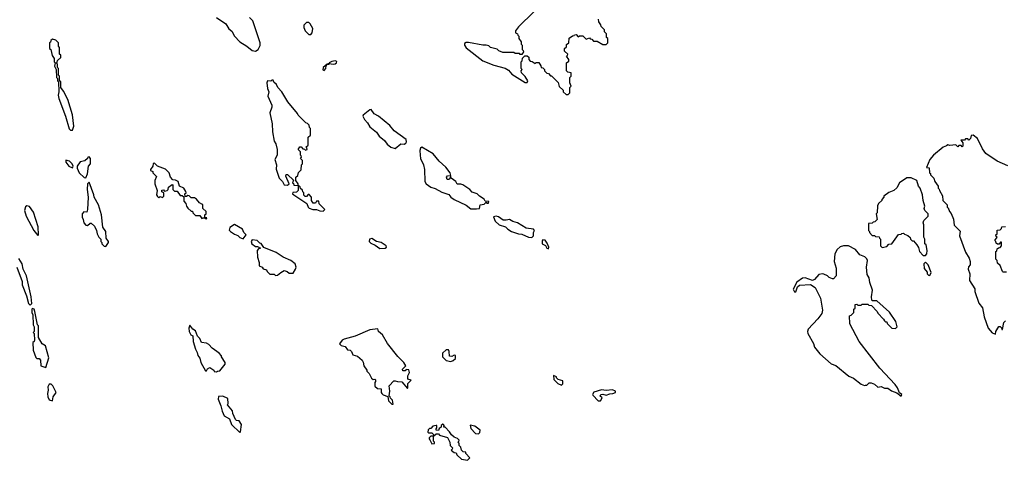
# Model space of a CAD drawing. Extents: x 2494106 to 2685573, y 758056 to 915185.
# Tile 39 of 256: x 2507430 to 2516305, y 850842 to 854815. Entities that reach past the tile are written whole.
import ezdxf

# ---------------------------------------------------------------- set-up
doc = ezdxf.new("R2010")
doc.units = 0

msp = doc.modelspace()

# ---------------------------------------------------------------- linework, layer by layer
at = {"layer": '0CON05XD'}
for points in [[(2512065, 854885.8), (2511925, 854750), (2511900, 854715), (2511900, 854695), (2511918.3, 854688.3), (2511920, 854675), (2511930, 854665), (2511930, 854645), (2511950, 854615), (2511950, 854595), (2511960, 854585), (2511960, 854545), (2511968.3, 854538.3), (2511970, 854525), (2511955, 854500), (2511941.7, 854501.7), (2511935, 854510), (2511895, 854510), (2511885, 854520), (2511785, 854520), (2511750, 854535), (2511735, 854550), (2511672.5, 854565), (2511658.3, 854578.3), (2511635.5, 854585.5), (2511604.5, 854585.5), (2511475, 854610.8), (2511455, 854610), (2511439.3, 854600.7), (2511438.8, 854585), (2511455, 854562), (2511603.8, 854445), (2511705, 854403.8), (2511805, 854378.8), (2511835, 854361.2), (2511866.7, 854325), (2511985, 854247.5), (2512005, 854250), (2512010, 854265), (2511985, 854302.5), (2511952.5, 854335), (2511950, 854355), (2511960, 854365), (2511950, 854375), (2511950, 854435), (2511960, 854445), (2511961.7, 854468.3), (2511981.7, 854488.3), (2512005, 854490), (2512018.3, 854478.3), (2512020, 854455), (2512031.7, 854441.7), (2512048.3, 854438.3), (2512075, 854420), (2512085, 854430), (2512108.3, 854428.3), (2512128.3, 854398.3), (2512130, 854385), (2512145, 854380), (2512160, 854365), (2512160, 854355), (2512171.7, 854341.7), (2512181.7, 854331.7), (2512195, 854330), (2512215, 854310), (2512225, 854310), (2512285, 854250), (2512293, 854213), (2512328.3, 854178.3), (2512330, 854165), (2512355, 854140), (2512375, 854140)], [(2509205, 854834.3), (2509287, 854777), (2509315, 854734), (2509341.9, 854711.9), (2509365, 854666.2), (2509415, 854615.7), (2509477.5, 854577.5), (2509525, 854537.5), (2509555, 854532.5)], [(2509555, 854532.5), (2509580, 854545), (2509597, 854583), (2509597.5, 854605), (2509530, 854805), (2509500, 854835)], [(2510055, 854682.5), (2510067.5, 854695), (2510072.5, 854735), (2510048.3, 854778.3), (2510035, 854790), (2510015, 854790), (2509992.5, 854765), (2509992.5, 854745), (2510003.3, 854715), (2510035, 854682.5), (2510055, 854682.5)], [(2512375, 854140), (2512390, 854155), (2512390, 854205), (2512400, 854215), (2512390, 854245), (2512390, 854295), (2512400, 854305), (2512400, 854335), (2512371.7, 854341.7), (2512360, 854355), (2512360, 854425), (2512378.3, 854441.7), (2512380, 854455), (2512360, 854485), (2512368.3, 854491.7), (2512370, 854505), (2512341.7, 854531.7), (2512340, 854555), (2512358.3, 854571.7), (2512360, 854590), (2512380, 854605), (2512381.7, 854648.3), (2512411.7, 854668.3), (2512428.3, 854671.7), (2512431.7, 854678.3), (2512445, 854680), (2512465, 854660), (2512475, 854670), (2512505, 854670), (2512535, 854640), (2512565, 854650), (2512571.7, 854641.7), (2512588.3, 854638.3), (2512601.7, 854621.7), (2512635, 854620), (2512685, 854590), (2512715, 854590), (2512730, 854605), (2512730, 854645), (2512720, 854655), (2512718.3, 854688.3), (2512700, 854705), (2512700, 854725), (2512670, 854755), (2512668.3, 854768.3), (2512650, 854795), (2512648.3, 854818.3)], [(2507888.3, 853818.3), (2507905, 853820), (2507917.5, 853855), (2507906.4, 853956.4), (2507862.5, 854095), (2507825, 854170), (2507800, 854205), (2507800, 854255), (2507790, 854265), (2507790, 854305), (2507780, 854315), (2507780, 854375), (2507770, 854385), (2507770, 854415), (2507760, 854425), (2507768.3, 854431.7), (2507771.7, 854448.3), (2507800, 854475), (2507800, 854495), (2507790, 854505), (2507790, 854565), (2507780, 854575), (2507780, 854605), (2507755, 854630), (2507725, 854640), (2507711.7, 854628.3), (2507708.3, 854611.7), (2507700, 854605), (2507700, 854555), (2507710, 854545), (2507723, 854493), (2507740, 854465), (2507740, 854435), (2507750, 854425), (2507742.5, 854395), (2507760, 854365), (2507762.5, 854295), (2507770, 854285), (2507770, 854265), (2507780, 854255), (2507782.5, 854165), (2507777.5, 854135), (2507783.3, 854105), (2507843.3, 853945), (2507875, 853830), (2507888.3, 853818.3)], [(2510175, 854358), (2510188.1, 854375), (2510191.7, 854398.3), (2510200, 854410), (2510220, 854415), (2510220, 854420), (2510255, 854412.5), (2510273.9, 854416.1), (2510286.7, 854425), (2510288.3, 854438.3), (2510273.3, 854443.3), (2510245, 854438), (2510220, 854425), (2510220, 854420), (2510200, 854415), (2510165, 854382.5), (2510163.7, 854363.7), (2510175, 854358)], [(2510165, 853090), (2510180, 853105), (2510130, 853155), (2510125, 853180), (2510105, 853180), (2510095, 853160), (2510075, 853160), (2510060, 853185), (2510060, 853215), (2510038.3, 853238.3), (2510031.7, 853238.3), (2510015, 853220), (2510001.7, 853221.7), (2509991.7, 853231.7), (2509990, 853255), (2509981.7, 853261.7), (2509978.3, 853278.3), (2509961.7, 853291.7), (2509958.3, 853308.3), (2509940, 853320), (2509940, 853335), (2509920, 853365), (2509920, 853395), (2509938.3, 853411.7), (2509941.7, 853438.3), (2509968.3, 853461.7), (2509970, 853505), (2509980, 853515), (2509980, 853545), (2509960, 853565), (2509970, 853575), (2509968.3, 853588.3), (2509960, 853595), (2509960, 853625), (2509940, 853645), (2509955, 853670), (2509968.3, 853668.3), (2509981.7, 853651.7), (2509998.3, 853648.3), (2510005, 853640), (2510020, 853645), (2510018.3, 853658.3), (2510010, 853665), (2510030, 853685), (2510030, 853755), (2510050, 853775), (2510050, 853835), (2510043, 853843), (2510040, 853865), (2510025, 853880), (2510010, 853885), (2509940, 853955), (2509935, 853970), (2509847.5, 854075), (2509792.5, 854165), (2509757.5, 854205), (2509745, 854230), (2509721.7, 854251.7), (2509715, 854270), (2509701.7, 854268.3), (2509695, 854260), (2509665, 854262.5), (2509656.7, 854245), (2509664.4, 854195), (2509676.7, 854165), (2509665.7, 854125), (2509702.5, 854045), (2509701.9, 854025), (2509684.1, 853975), (2509706, 853875), (2509708, 853805), (2509725, 853720), (2509740, 853695), (2509751.2, 853645), (2509750, 853595), (2509730, 853555), (2509743.8, 853505), (2509743, 853467), (2509768.1, 853385), (2509800, 853355), (2509815, 853327.5), (2509845, 853322.5), (2509860, 853335), (2509830, 853405), (2509831.7, 853418.3), (2509845, 853420), (2509898.3, 853368.3), (2509890, 853345), (2509898.3, 853338.3), (2509901.7, 853321.7), (2509940, 853320), (2509940, 853275), (2509925, 853260), (2509891.7, 853258.3), (2509890, 853245), (2509900, 853235), (2510019.3, 853159.3), (2510028.8, 853125), (2510040, 853115), (2510073.4, 853103.4), (2510105, 853103.8), (2510135, 853092.5), (2510165, 853090)], [(2510815, 853653.3), (2510865, 853696.7), (2510895, 853693.8), (2510909.3, 853700.7), (2510917.5, 853715), (2510912.5, 853735), (2510805, 853814.2), (2510765, 853860), (2510665, 853946.2), (2510625, 853966.7), (2510597.5, 854005), (2510585, 854002.5), (2510526.7, 853955), (2510522.5, 853945), (2510536.7, 853915), (2510564, 853885), (2510585, 853850), (2510645, 853800), (2510671.2, 853765), (2510718.8, 853725), (2510743, 853693), (2510775, 853666.2), (2510815, 853653.3)], [(2516336.8, 853496.8), (2516240.5, 853540.5), (2516138.3, 853608.3), (2516109.3, 853649.3), (2516062.5, 853745), (2516025, 853772.5), (2516005, 853770), (2516000, 853745), (2515985, 853730), (2515975, 853740), (2515955, 853740), (2515945, 853730), (2515911.7, 853728.3), (2515930, 853705), (2515930, 853675), (2515925, 853670), (2515915, 853680), (2515895, 853680), (2515885, 853670), (2515867.5, 853687.5), (2515815, 853680), (2515795, 853687.5), (2515785, 853677.5), (2515755, 853666), (2515665.8, 853595), (2515635, 853553.3), (2515602.5, 853482.5), (2515628.3, 853478.3), (2515630, 853435), (2515638.3, 853428.3), (2515640, 853415), (2515670, 853385), (2515680, 853355), (2515710, 853315), (2515710, 853295), (2515718.3, 853288.3), (2515720, 853275), (2515747, 853227), (2515750, 853185), (2515790, 853145), (2515790, 853125), (2515798.3, 853118.3), (2515810, 853085), (2515827, 853067), (2515847, 853017), (2515853, 852963), (2515907, 852907), (2515902.5, 852865), (2515955, 852720), (2515987.5, 852665), (2515996.4, 852636.4), (2515997.5, 852605), (2515983, 852587), (2515980, 852565), (2515993.8, 852525), (2515992, 852465), (2516038.8, 852388.8), (2516040, 852365), (2516075, 852260), (2516107, 852217), (2516123.3, 852135), (2516160, 852035), (2516195, 851992.5), (2516225, 851980)], [(2511548.3, 853108.3), (2511575, 853112.5), (2511580, 853145), (2511617, 853153), (2511635, 853170), (2511641.7, 853161.7), (2511655, 853160), (2511660, 853175), (2511625, 853180), (2511616.4, 853196.4), (2511575, 853222.5), (2511553.3, 853245), (2511508.8, 853258.8), (2511487.5, 853285), (2511425, 853326.7), (2511405, 853333.3), (2511373, 853333), (2511362.5, 853355), (2511320, 853385), (2511315, 853400), (2511300, 853375), (2511283.6, 853373.6), (2511277.5, 853395), (2511285, 853407.5), (2511315, 853410), (2511311.2, 853435), (2511270, 853485), (2511209.8, 853539.8), (2511156, 853605), (2511053.3, 853666.7), (2511043, 853657), (2511036.7, 853635), (2511038.8, 853595), (2511044, 853565), (2511070.8, 853505), (2511078.8, 853465), (2511081.2, 853355), (2511094.3, 853334.3), (2511135, 853304), (2511175, 853292), (2511235, 853258.8), (2511297.7, 853237.7), (2511316.1, 853216.1), (2511346.7, 853195), (2511454.2, 853144.2), (2511495, 853108.8), (2511548.3, 853108.3)], [(2507905, 853480), (2507912.5, 853495), (2507902.5, 853515), (2507878.3, 853538.3), (2507845, 853550), (2507845, 853530), (2507874.1, 853494.1), (2507905, 853480)], [(2508025, 853390), (2508040, 853425), (2508050, 853495), (2508067.5, 853515), (2508067.5, 853565), (2508055, 853577.5), (2508043.6, 853576.4), (2508040, 853565), (2508017, 853543), (2507975, 853532.5), (2507947.5, 853495), (2507947.5, 853475), (2507967.5, 853435), (2508011.7, 853391.7), (2508025, 853390)], [(2509115, 853020), (2509118.3, 853028.3), (2509100, 853030), (2509100, 853055), (2509110, 853065), (2509110, 853085), (2509081.7, 853111.7), (2509080, 853145), (2509073, 853153), (2509050, 853165), (2509025, 853197.5), (2509005, 853207.5), (2508975, 853210), (2508957, 853227), (2508945, 853230), (2508935, 853220), (2508921.7, 853221.7), (2508920, 853245), (2508930, 853255), (2508927, 853267), (2508910, 853295), (2508870, 853315), (2508857.5, 853355), (2508835, 853367.5), (2508811.7, 853371.7), (2508790, 853395), (2508777.5, 853435), (2508745, 853467.5), (2508673, 853493), (2508645, 853520), (2508631.7, 853518.3), (2508630, 853495), (2508610, 853465), (2508610, 853455), (2508630, 853445), (2508630, 853435), (2508661.7, 853401.7), (2508647.5, 853365), (2508647.5, 853335), (2508670, 853275), (2508663.3, 853235), (2508670.7, 853220.7), (2508685, 853210), (2508695, 853220), (2508718.3, 853211.7), (2508730, 853225), (2508730, 853255), (2508711.7, 853261.7), (2508711.7, 853278.3), (2508725, 853280), (2508735, 853270), (2508760, 853275), (2508767, 853283), (2508770, 853305), (2508805, 853330), (2508810, 853325), (2508810, 853285), (2508825, 853270), (2508848.3, 853268.3), (2508875, 853230), (2508895, 853230), (2508908.3, 853218.3), (2508908.3, 853178.3), (2508927, 853157), (2508932.5, 853135), (2508947, 853117), (2508975, 853090), (2508988.3, 853088.3), (2508990, 853075), (2509015, 853050), (2509055, 853050), (2509071.7, 853021.7), (2509085, 853030), (2509100, 853030), (2509101.7, 853021.7), (2509115, 853020)], [(2508205, 852770), (2508230, 852805), (2508230, 852815), (2508210, 852845), (2508207.5, 852905), (2508180, 852945), (2508166.4, 853056.4), (2508140, 853145), (2508100, 853215), (2508097, 853237), (2508055, 853350), (2508040, 853335), (2508037.5, 853285), (2508047.5, 853215), (2508042.5, 853105), (2508035, 853080), (2508008.3, 853081.7), (2507992.5, 853065), (2507992.5, 853035), (2508002.5, 853015), (2508006.7, 852985), (2508025, 852962.5), (2508041.7, 852958.3), (2508065, 852980), (2508075, 852980), (2508103, 852953), (2508122.5, 852915), (2508127.5, 852885), (2508143, 852853), (2508160, 852835), (2508160, 852815), (2508170, 852805), (2508170, 852795), (2508191.7, 852771.7), (2508205, 852770)], [(2515595, 852690), (2515607, 852703), (2515610, 852735), (2515600, 852785), (2515590, 852795), (2515590, 852835), (2515580, 852855), (2515580, 852965), (2515572.5, 852985), (2515580, 853005), (2515620, 853045), (2515620, 853065), (2515590, 853095), (2515583, 853113), (2515587.5, 853135), (2515572.5, 853185), (2515567, 853237), (2515547.5, 853295), (2515532.5, 853315), (2515517.5, 853365), (2515465, 853388.9), (2515425, 853390), (2515360, 853345), (2515335, 853300), (2515310, 853275), (2515263, 853257), (2515220, 853225), (2515220, 853215), (2515200, 853195), (2515200, 853185), (2515171.7, 853158.3), (2515163, 853137), (2515160, 853075), (2515150, 853065), (2515160, 853015), (2515138.3, 852991.7), (2515121.7, 852988.3), (2515115, 852980), (2515081.7, 852978.3), (2515080, 852915), (2515090, 852905), (2515090, 852895), (2515115, 852870), (2515135, 852870), (2515145, 852860), (2515178.3, 852858.3), (2515180, 852845), (2515190, 852835), (2515190, 852775), (2515205, 852760), (2515245, 852770), (2515265, 852790), (2515290, 852795), (2515351.7, 852878.3), (2515375, 852880), (2515381.7, 852888.3), (2515395, 852890), (2515405, 852880), (2515435, 852870), (2515455, 852850), (2515460, 852835), (2515475, 852820), (2515485, 852820), (2515517.5, 852785), (2515531.7, 852761.7), (2515540, 852725), (2515575, 852690), (2515595, 852690)], [(2507595, 852870), (2507600, 852875), (2507596.4, 852946.4), (2507555, 853080), (2507519.3, 853129.3), (2507493, 853137), (2507483, 853127), (2507472.5, 853095), (2507487.5, 853045), (2507557.5, 852915), (2507595, 852870)], [(2512045, 852852.5), (2512060, 852865), (2512060, 852895), (2512070, 852915), (2512060, 852925), (2511995, 852936.7), (2511916.7, 852985), (2511876, 852996), (2511845, 853013.3), (2511815, 853006.7), (2511788.3, 853008.3), (2511745, 853037.5), (2511725, 853042.5), (2511701.7, 853038.3), (2511715, 852997.5), (2511752.5, 852965), (2511808.3, 852948.3), (2511830, 852925), (2511862.5, 852905), (2511925, 852883.8), (2511955, 852881.2), (2512015, 852853.3), (2512045, 852852.5)], [(2509445, 852840), (2509470, 852875), (2509450, 852895), (2509437.5, 852925), (2509365, 852967.5), (2509325, 852940), (2509318.3, 852918.3), (2509330, 852905), (2509365, 852880), (2509395, 852870), (2509415, 852850), (2509445, 852840)], [(2516325, 852540), (2516295, 852540), (2516290, 852545), (2516268.3, 852598.3), (2516245, 852620), (2516240, 852645), (2516230, 852655), (2516230, 852725), (2516238.3, 852731.7), (2516241.7, 852748.3), (2516251.7, 852758.3), (2516268.3, 852761.7), (2516280, 852775), (2516278.3, 852808.3), (2516271.7, 852808.3), (2516258.3, 852791.7), (2516245, 852790), (2516231.7, 852801.7), (2516230, 852815), (2516220, 852825), (2516240, 852855), (2516231.7, 852861.7), (2516230, 852875), (2516240, 852885), (2516241.7, 852918.3), (2516268.3, 852921.7), (2516278.3, 852931.7), (2516281.7, 852948.3), (2516315, 852950)], [(2509735, 852510), (2509755, 852512.5), (2509783, 852537), (2509815, 852552.5), (2509840, 852545), (2509858.3, 852528.3), (2509895, 852530), (2509917.5, 852565), (2509922.5, 852585), (2509912.5, 852615), (2509875, 852643.3), (2509805, 852673.3), (2509742.5, 852715), (2509631.7, 852761.7), (2509606.4, 852796.4), (2509595, 852800), (2509570, 852825), (2509525, 852830), (2509517.5, 852815), (2509523.6, 852793.6), (2509555, 852770), (2509575, 852770), (2509600, 852755), (2509581.7, 852748.3), (2509570, 852735), (2509572.5, 852675), (2509590, 852625), (2509590, 852595), (2509615, 852582.5), (2509625, 852570), (2509655, 852560), (2509660, 852545), (2509685, 852520), (2509725, 852520), (2509735, 852510)], [(2510675, 852752.9), (2510725, 852753.8), (2510736.7, 852765), (2510732.5, 852775), (2510687.5, 852805), (2510645, 852816.2), (2510605, 852842.5), (2510583, 852837), (2510580, 852815), (2510595, 852798.8), (2510632.9, 852782.9), (2510675, 852752.9)], [(2512195, 852750), (2512200, 852765), (2512185, 852800), (2512166.1, 852826.1), (2512145, 852830), (2512138.3, 852821.7), (2512140, 852795), (2512168.3, 852778.3), (2512180, 852755), (2512195, 852750)], [(2515375, 851420), (2515380, 851435), (2515361.7, 851451.7), (2515342.5, 851495), (2515320, 851525), (2515182.7, 851672.7), (2514997.5, 851915), (2514913, 852073), (2514910, 852145), (2514925, 852150), (2514950, 852175), (2514950, 852205), (2514960, 852215), (2514961.7, 852248.3), (2514975, 852250), (2514985, 852240), (2515015, 852240), (2515025, 852250), (2515075, 852250), (2515085, 852240), (2515108.3, 852238.3), (2515160, 852185), (2515165, 852170), (2515216.4, 852116.4), (2515225, 852100), (2515235, 852090), (2515245, 852090), (2515250, 852075), (2515290, 852035), (2515325, 852030), (2515340, 852045), (2515327.5, 852095), (2515269.3, 852179.3), (2515155, 852280), (2515115, 852280), (2515110, 852285), (2515107.5, 852315), (2515117.5, 852375), (2515092.5, 852445), (2515087, 852487), (2515068.3, 852518.3), (2515063.3, 852585), (2515072.5, 852645), (2515065, 852660), (2515047, 852677), (2515003.6, 852693.6), (2514965, 852742.5), (2514900, 852775), (2514857, 852777), (2514825, 852767.5), (2514797, 852743), (2514777.5, 852705), (2514772.5, 852635), (2514790, 852575), (2514790, 852505), (2514765, 852480), (2514755, 852480), (2514725, 852490), (2514710, 852505), (2514679.3, 852519.3), (2514665, 852522.5), (2514633.3, 852516.7), (2514595, 852472.5), (2514576.4, 852463.6), (2514509.1, 852489.1), (2514485, 852484.3), (2514435, 852447.5), (2514402.7, 852385), (2514415, 852360), (2514425, 852361.2), (2514442.4, 852407.6), (2514457.9, 852422.1), (2514558, 852428), (2514601.6, 852401.6), (2514647.3, 852305), (2514666.9, 852195), (2514660.8, 852165), (2514625, 852116.8), (2514536.1, 852025), (2514529.6, 852005), (2514533.8, 851985), (2514584.4, 851895), (2514595, 851862.5), (2514642.3, 851802.3), (2514745, 851712.5), (2514785, 851696.7), (2514902.5, 851602.5), (2514945, 851583.3), (2515015, 851527.5), (2515045, 851517.5), (2515055, 851520), (2515065, 851520), (2515088.3, 851541.7), (2515105, 851542.5), (2515135, 851527.5), (2515165, 851502.5), (2515195, 851507.5), (2515225, 851492.5), (2515255, 851492.5), (2515289.3, 851469.3), (2515335, 851450), (2515375, 851420)], [(2507525, 852240), (2507540, 852255), (2507532.5, 852315), (2507490, 852505), (2507462.5, 852565), (2507452.5, 852615), (2507423, 852663)], [(2515635, 852510), (2515647, 852537), (2515620, 852605), (2515595, 852630), (2515580, 852615), (2515583, 852573), (2515608.3, 852538.3), (2515610, 852525), (2515621.7, 852511.7), (2515635, 852510)], [(2507403.3, 852585), (2507452.5, 852455), (2507453.6, 852423.6), (2507492.5, 852325), (2507510, 852255), (2507525, 852240)], [(2507665, 851680), (2507693.3, 851765), (2507662.5, 851875), (2507633.6, 851893.6), (2507598.3, 851948.3), (2507600, 852055), (2507590, 852065), (2507567.5, 852185), (2507560, 852205), (2507545, 852210), (2507540, 852205), (2507540, 852175), (2507547.5, 852155), (2507552.5, 852065), (2507560, 852045), (2507560, 852005), (2507552.5, 851995), (2507560, 851985), (2507562.5, 851925), (2507560, 851915), (2507547.5, 851905), (2507552.5, 851835), (2507575, 851770), (2507585, 851760), (2507605, 851760), (2507617.5, 851745), (2507620, 851695), (2507665, 851680)], [(2516225, 851980), (2516230, 852005), (2516255, 852050), (2516268.3, 852048.3), (2516278.3, 852038.3), (2516281.7, 852021.7), (2516288.3, 852021.7), (2516300, 852085), (2516315, 852100)], [(2509205, 851640), (2509213, 851647), (2509235, 851650), (2509281.7, 851708.3), (2509282.5, 851725), (2509250, 851775), (2509250, 851785), (2509228.3, 851808.3), (2509163.6, 851853.6), (2509135, 851887.5), (2509115, 851900), (2509070, 851905), (2509055, 851940), (2509033, 851963), (2509015, 852010), (2508990, 852025), (2508965, 852060), (2508953.3, 852035), (2508957.5, 852005), (2508972.5, 851975), (2508990, 851965), (2508992.5, 851915), (2509013.8, 851845), (2509030, 851815), (2509036.4, 851786.4), (2509053.6, 851763.6), (2509063.8, 851725), (2509105, 851650), (2509115, 851650), (2509123.6, 851666.4), (2509145, 851680), (2509180, 851655), (2509181.7, 851641.7), (2509205, 851640)], [(2510795, 851350), (2510790, 851385), (2510771.7, 851401.7), (2510770, 851415), (2510760, 851425), (2510766.7, 851465), (2510760, 851515), (2510801.7, 851558.3), (2510815, 851560), (2510835, 851552.5), (2510875, 851550), (2510925, 851490), (2510930, 851495), (2510930, 851535), (2510960, 851565), (2510930, 851575), (2510930, 851605), (2510942.5, 851635), (2510938.3, 851658.3), (2510915, 851660), (2510905, 851650), (2510885, 851650), (2510880, 851665), (2510910, 851695), (2510893, 851723), (2510837, 851777), (2510746.7, 851895), (2510700, 851975), (2510663.9, 852003.9), (2510658.3, 852028.3), (2510585, 852019.2), (2510455, 851961.2), (2510355, 851936), (2510337.5, 851925), (2510311.7, 851891.7), (2510328.3, 851878.3), (2510365, 851870), (2510385, 851840), (2510410, 851835), (2510420, 851825), (2510433.6, 851793.6), (2510475, 851780), (2510516.4, 851746.4), (2510527, 851727), (2510532.5, 851695), (2510560, 851655), (2510560, 851645), (2510580, 851625), (2510601.7, 851581.7), (2510615, 851572.5), (2510630, 851575), (2510637, 851567), (2510637, 851553), (2510630, 851545), (2510631.7, 851511.7), (2510655, 851490), (2510688.3, 851488.3), (2510687.5, 851455), (2510693.6, 851443.6), (2510705, 851433.3), (2510748.3, 851418.3), (2510755, 851380), (2510785, 851350), (2510795, 851350)], [(2511315, 851732.5), (2511338.3, 851741.7), (2511358.3, 851761.7), (2511357, 851787), (2511345, 851790), (2511325, 851777.5), (2511305, 851780), (2511302.5, 851825), (2511295, 851840), (2511275, 851840), (2511241.7, 851808.3), (2511240, 851775), (2511273, 851743), (2511315, 851732.5)], [(2512315, 851520), (2512327, 851533), (2512325, 851560), (2512282.5, 851572.5), (2512270, 851585), (2512270, 851595), (2512241.7, 851608.3), (2512245, 851570), (2512280, 851535), (2512315, 851520)], [(2507725, 851380), (2507732.5, 851415), (2507760, 851455), (2507730, 851515), (2507715, 851530), (2507695, 851530), (2507682.5, 851505), (2507687.5, 851475), (2507680, 851445), (2507682.5, 851415), (2507695, 851387.5), (2507725, 851380)], [(2512665, 851380), (2512680, 851405), (2512660, 851425), (2512670, 851435), (2512685, 851437.5), (2512715, 851430), (2512748.3, 851441.7), (2512776.4, 851443.6), (2512800, 851455), (2512800, 851465), (2512773, 851477), (2512715, 851472.5), (2512675, 851477.5), (2512605, 851457.5), (2512592.5, 851435), (2512595, 851430), (2512645, 851380), (2512665, 851380)], [(2509415, 851092.5), (2509421.7, 851098.3), (2509430, 851165), (2509408.3, 851198.3), (2509385, 851200), (2509375, 851210), (2509351.2, 851265), (2509348.3, 851288.3), (2509303, 851343), (2509310, 851355), (2509305, 851400), (2509261.7, 851421.7), (2509223.3, 851416.7), (2509217.5, 851395), (2509242.5, 851335), (2509253.8, 851285), (2509273.8, 851245), (2509322.5, 851215), (2509340, 851165), (2509415, 851092.5)], [(2511465, 850842.5), (2511487.5, 850865), (2511450, 850905), (2511450, 850915), (2511428.3, 850918.3), (2511413, 850933), (2511405, 850960), (2511390, 850975), (2511390, 850995), (2511380, 851005), (2511388.3, 851011.7), (2511390, 851025), (2511375, 851040), (2511345, 851050), (2511321.7, 851071.7), (2511305, 851100), (2511265, 851140), (2511251.7, 851141.7), (2511257.5, 851155), (2511250, 851165), (2511243, 851167), (2511230, 851155), (2511228.3, 851141.7), (2511211.7, 851128.3), (2511205, 851110), (2511183, 851113), (2511183, 851127), (2511190, 851135), (2511190, 851155), (2511185, 851157.5), (2511155, 851150), (2511135, 851130), (2511125, 851130), (2511111.7, 851118.3), (2511110, 851095), (2511115, 851090), (2511145, 851090), (2511160, 851075), (2511160, 851060), (2511135, 851060), (2511120, 851045), (2511120, 851035), (2511128.3, 851028.3), (2511145, 850990), (2511170, 850995), (2511170, 851005), (2511160, 851015), (2511160, 851060), (2511185, 851080), (2511205, 851080), (2511215, 851070), (2511287, 851047), (2511307, 851007), (2511310, 850975), (2511330, 850955), (2511328.3, 850941.7), (2511320, 850935), (2511345, 850912.5), (2511365, 850910), (2511371.7, 850891.7), (2511413, 850853), (2511465, 850842.5)], [(2511565, 851082.5), (2511577, 851093), (2511580, 851115), (2511531.7, 851151.7), (2511491.7, 851158.3), (2511495, 851130), (2511540, 851085), (2511565, 851082.5)]]:
    msp.add_lwpolyline(points, dxfattribs=at)

doc.saveas('drawing.dxf')
